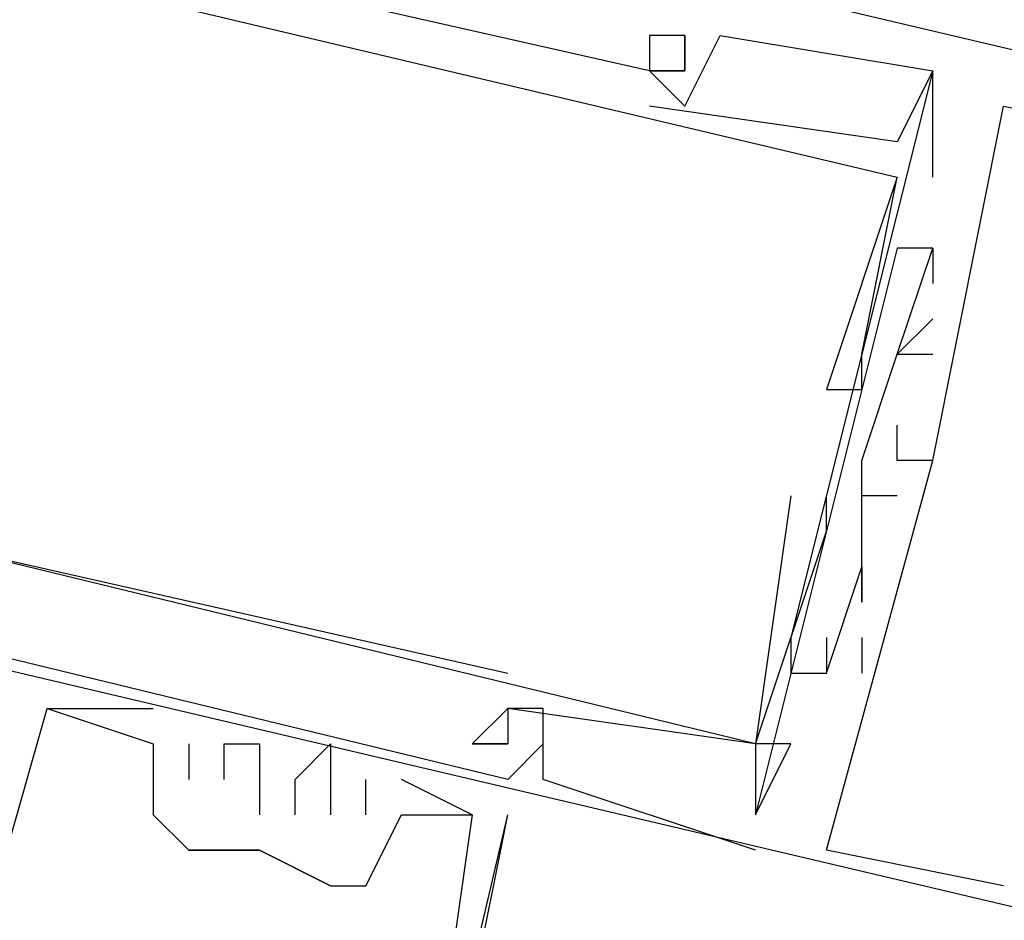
# Model space of a CAD drawing. Header units: feet. Extents: x -79 to 198, y -22 to 181.
# Tile 194 of 256: x 132.843 to 133.214, y 98.111 to 98.45. Entities that reach past the tile are written whole.
import ezdxf

# ---------------------------------------------------------------- set-up
doc = ezdxf.new("R2010")
doc.units = ezdxf.units.FT
doc.layers.add('A-LINEA', color=7, linetype='CONTINUOUS')

msp = doc.modelspace()

# ---------------------------------------------------------------- linework, layer by layer
at = {"layer": 'A-LINEA'}
for p, q in [((133.08, 98.4444), (133.08, 98.4444)), ((133.08, 98.4444), (133.08, 98.4444)), ((133.08, 98.4444), (133.08, 98.4444)), ((133.0933, 98.4444), (133.0933, 98.4444)), ((133.0933, 98.4444), (133.0933, 98.4444)), ((133.0933, 98.4444), (133.0933, 98.4444)), ((133.0933, 98.4444), (133.0933, 98.4444)), ((133.0933, 98.4444), (133.0933, 98.4444)), ((133.0933, 98.4444), (133.0933, 98.4444)), ((133.1067, 98.4444), (133.1067, 98.4444)), ((133.1067, 98.4444), (133.1067, 98.4444)), ((133.1067, 98.4444), (133.1067, 98.4444)), ((133.08, 98.4311), (133.08, 98.4311)), ((133.08, 98.4311), (133.08, 98.4311)), ((133.08, 98.4311), (133.08, 98.4311)), ((133.08, 98.4311), (133.08, 98.4311)), ((133.08, 98.4311), (133.08, 98.4311)), ((133.08, 98.4311), (133.08, 98.4311)), ((133.08, 98.4311), (133.08, 98.4311)), ((133.08, 98.4311), (133.08, 98.4311)), ((133.08, 98.4311), (133.08, 98.4311)), ((133.0933, 98.4311), (133.0933, 98.4311)), ((133.0933, 98.4311), (133.0933, 98.4311)), ((133.0933, 98.4311), (133.0933, 98.4311)), ((133.0933, 98.4311), (133.0933, 98.4311)), ((133.0933, 98.4311), (133.0933, 98.4311)), ((133.0933, 98.4311), (133.0933, 98.4311)), ((133.1867, 98.3911), (133.1867, 98.4311)), ((133.1867, 98.4311), (133.1867, 98.4311)), ((133.1867, 98.4311), (133.1867, 98.4311)), ((133.1867, 98.3911), (133.1867, 98.4311)), ((133.1867, 98.4311), (133.1867, 98.4311)), ((133.1867, 98.4311), (133.1867, 98.4311)), ((133.1867, 98.3911), (133.1867, 98.4311)), ((133.1867, 98.4311), (133.1867, 98.4311)), ((133.1867, 98.4311), (133.1867, 98.4311)), ((133.08, 98.4178), (133.08, 98.4178)), ((133.08, 98.4178), (133.08, 98.4178)), ((133.08, 98.4178), (133.08, 98.4178)), ((133.0933, 98.4178), (133.0933, 98.4178)), ((133.0933, 98.4178), (133.0933, 98.4178)), ((133.0933, 98.4178), (133.0933, 98.4178)), ((133.2133, 98.4178), (133.2133, 98.4178)), ((133.2133, 98.4178), (133.2133, 98.4178)), ((133.2133, 98.4178), (133.2133, 98.4178)), ((133.1733, 98.4044), (133.1733, 98.4044)), ((133.1733, 98.4044), (133.1733, 98.4044)), ((133.1733, 98.4044), (133.1733, 98.4044)), ((133.1733, 98.3911), (133.1733, 98.3911)), ((133.1733, 98.3911), (133.1733, 98.3911)), ((133.1733, 98.3911), (133.1733, 98.3911)), ((133.1733, 98.3911), (133.1733, 98.3911)), ((133.1733, 98.3911), (133.1733, 98.3911)), ((133.1733, 98.3911), (133.1733, 98.3911)), ((133.1867, 98.3911), (133.1867, 98.3911)), ((133.1867, 98.3911), (133.1867, 98.3911)), ((133.1867, 98.3911), (133.1867, 98.3911)), ((133.1733, 98.3644), (133.1733, 98.3644)), ((133.1733, 98.3644), (133.1733, 98.3644)), ((133.1733, 98.3644), (133.1733, 98.3644)), ((133.1867, 98.3644), (133.1867, 98.3644)), ((133.1867, 98.3644), (133.1867, 98.3644)), ((133.1867, 98.3644), (133.1867, 98.3644)), ((133.1867, 98.3644), (133.1867, 98.3644)), ((133.1867, 98.3644), (133.1867, 98.3644)), ((133.1867, 98.3644), (133.1867, 98.3644)), ((133.1867, 98.3511), (133.1867, 98.3511)), ((133.1867, 98.3511), (133.1867, 98.3511)), ((133.1867, 98.3511), (133.1867, 98.3511)), ((133.1867, 98.3378), (133.1867, 98.3378)), ((133.1867, 98.3378), (133.1867, 98.3378)), ((133.1867, 98.3378), (133.1867, 98.3378)), ((133.16, 98.3244), (133.16, 98.3244)), ((133.16, 98.3244), (133.16, 98.3244)), ((133.16, 98.3244), (133.16, 98.3244)), ((133.1733, 98.3244), (133.1733, 98.3244)), ((133.1733, 98.3244), (133.1733, 98.3244)), ((133.1733, 98.3244), (133.1733, 98.3244)), ((133.1733, 98.3244), (133.1733, 98.3244)), ((133.1733, 98.3244), (133.1733, 98.3244)), ((133.1733, 98.3244), (133.1733, 98.3244)), ((133.1867, 98.3244), (133.1867, 98.3244)), ((133.1867, 98.3244), (133.1867, 98.3244)), ((133.1867, 98.3244), (133.1867, 98.3244)), ((133.1467, 98.3111), (133.1467, 98.3111)), ((133.1467, 98.3111), (133.1467, 98.3111)), ((133.1467, 98.3111), (133.1467, 98.3111)), ((133.16, 98.3111), (133.16, 98.3111)), ((133.16, 98.3111), (133.16, 98.3111)), ((133.16, 98.3111), (133.16, 98.3111)), ((133.1733, 98.2978), (133.1733, 98.2978)), ((133.1733, 98.2978), (133.1733, 98.2978)), ((133.1733, 98.2978), (133.1733, 98.2978)), ((133.16, 98.2844), (133.16, 98.2844)), ((133.16, 98.2844), (133.16, 98.2844)), ((133.16, 98.2844), (133.16, 98.2844)), ((133.16, 98.2844), (133.16, 98.2844)), ((133.16, 98.2844), (133.16, 98.2844)), ((133.16, 98.2844), (133.16, 98.2844)), ((133.1733, 98.2844), (133.1733, 98.2844)), ((133.1733, 98.2844), (133.1733, 98.2844)), ((133.1733, 98.2844), (133.1733, 98.2844)), ((133.1733, 98.2844), (133.1733, 98.2844)), ((133.1733, 98.2844), (133.1733, 98.2844)), ((133.1733, 98.2844), (133.1733, 98.2844)), ((133.1867, 98.2844), (133.1867, 98.2844)), ((133.1867, 98.2844), (133.1867, 98.2844)), ((133.1867, 98.2844), (133.1867, 98.2844)), ((133.1867, 98.2844), (133.1867, 98.2844)), ((133.1867, 98.2844), (133.1867, 98.2844)), ((133.1867, 98.2844), (133.1867, 98.2844)), ((133.1333, 98.2711), (133.1333, 98.2711)), ((133.1333, 98.2711), (133.1333, 98.2711)), ((133.1333, 98.2711), (133.1333, 98.2711)), ((133.1333, 98.2711), (133.1333, 98.2711)), ((133.1333, 98.2711), (133.1333, 98.2711)), ((133.1333, 98.2711), (133.1333, 98.2711)), ((133.1467, 98.2711), (133.1467, 98.2711)), ((133.1467, 98.2711), (133.1467, 98.2711)), ((133.1467, 98.2711), (133.1467, 98.2711)), ((133.1467, 98.2711), (133.1467, 98.2711)), ((133.1467, 98.2711), (133.1467, 98.2711)), ((133.1467, 98.2711), (133.1467, 98.2711)), ((133.1733, 98.2711), (133.16, 98.2711)), ((133.16, 98.2711), (133.16, 98.2711)), ((133.1733, 98.2711), (133.16, 98.2711)), ((133.16, 98.2711), (133.16, 98.2711)), ((133.1733, 98.2711), (133.16, 98.2711)), ((133.16, 98.2711), (133.16, 98.2711)), ((133.1733, 98.2711), (133.1733, 98.2711)), ((133.1733, 98.2711), (133.1733, 98.2711)), ((133.1733, 98.2711), (133.1733, 98.2711)), ((133.1467, 98.2578), (133.1467, 98.2578)), ((133.1467, 98.2578), (133.1467, 98.2578)), ((133.1467, 98.2578), (133.1467, 98.2578)), ((133.1467, 98.2578), (133.1467, 98.2578)), ((133.1467, 98.2578), (133.1467, 98.2578)), ((133.1467, 98.2578), (133.1467, 98.2578)), ((133.16, 98.2444), (133.16, 98.2444)), ((133.16, 98.2444), (133.16, 98.2444)), ((133.16, 98.2444), (133.16, 98.2444)), ((133.16, 98.2444), (133.16, 98.2444)), ((133.16, 98.2444), (133.16, 98.2444)), ((133.16, 98.2444), (133.16, 98.2444)), ((133.16, 98.2311), (133.16, 98.2311)), ((133.16, 98.2311), (133.16, 98.2311)), ((133.16, 98.2311), (133.16, 98.2311)), ((133.1333, 98.2178), (133.1333, 98.2178)), ((133.1333, 98.2178), (133.1333, 98.2178)), ((133.1333, 98.2178), (133.1333, 98.2178)), ((133.1467, 98.2178), (133.1467, 98.2178)), ((133.1467, 98.2178), (133.1467, 98.2178)), ((133.1467, 98.2178), (133.1467, 98.2178)), ((133.16, 98.2178), (133.16, 98.2044)), ((133.16, 98.2178), (133.16, 98.2178)), ((133.16, 98.2178), (133.16, 98.2044)), ((133.16, 98.2178), (133.16, 98.2178)), ((133.16, 98.2178), (133.16, 98.2044)), ((133.16, 98.2178), (133.16, 98.2178)), ((133.0267, 98.2044), (133.0267, 98.2044)), ((133.0267, 98.2044), (133.0267, 98.2044)), ((133.0267, 98.2044), (133.0267, 98.2044)), ((133.0267, 98.2044), (133.0267, 98.2044)), ((133.0267, 98.2044), (133.0267, 98.2044)), ((133.0267, 98.2044), (133.0267, 98.2044)), ((133.1333, 98.2044), (133.1333, 98.2044)), ((133.1333, 98.2044), (133.1333, 98.2044)), ((133.1333, 98.2044), (133.1333, 98.2044)), ((133.1467, 98.2044), (133.1467, 98.2044)), ((133.1467, 98.2044), (133.1467, 98.2044)), ((133.1467, 98.2044), (133.1467, 98.2044)), ((133.1467, 98.2044), (133.1467, 98.2044)), ((133.1467, 98.2044), (133.1467, 98.2044)), ((133.1467, 98.2044), (133.1467, 98.2044)), ((133.16, 98.2044), (133.16, 98.2044)), ((133.16, 98.2044), (133.16, 98.2044)), ((133.16, 98.2044), (133.16, 98.2044)), ((132.8533, 98.1911), (132.8533, 98.1911)), ((132.8533, 98.1911), (132.8533, 98.1911)), ((132.8533, 98.1911), (132.8533, 98.1911)), ((132.8533, 98.1911), (132.8533, 98.1911)), ((132.8533, 98.1911), (132.8533, 98.1911)), ((132.8533, 98.1911), (132.8533, 98.1911)), ((132.8933, 98.1911), (132.8933, 98.1911)), ((132.8933, 98.1911), (132.8933, 98.1911)), ((132.8933, 98.1911), (132.8933, 98.1911)), ((133.0267, 98.1911), (133.0267, 98.1911)), ((133.0267, 98.1911), (133.0267, 98.1911)), ((133.0267, 98.1911), (133.0267, 98.1911)), ((133.0267, 98.1911), (133.0267, 98.1911)), ((133.0267, 98.1911), (133.0267, 98.1911)), ((133.0267, 98.1911), (133.0267, 98.1911)), ((133.0267, 98.1911), (133.0267, 98.1911)), ((133.0267, 98.1911), (133.0267, 98.1911)), ((133.0267, 98.1911), (133.0267, 98.1911)), ((133.0267, 98.1911), (133.0267, 98.1911)), ((133.0267, 98.1911), (133.0267, 98.1911)), ((133.0267, 98.1911), (133.0267, 98.1911)), ((133.0267, 98.1911), (133.0267, 98.1911)), ((133.0267, 98.1911), (133.0267, 98.1911)), ((133.0267, 98.1911), (133.0267, 98.1911)), ((133.04, 98.1911), (133.04, 98.1911)), ((133.04, 98.1911), (133.04, 98.1911)), ((133.04, 98.1911), (133.04, 98.1911)), ((132.8933, 98.1778), (132.8933, 98.1778)), ((132.8933, 98.1778), (132.8933, 98.1778)), ((132.8933, 98.1778), (132.8933, 98.1778)), ((132.8933, 98.1778), (132.8933, 98.1778)), ((132.8933, 98.1778), (132.8933, 98.1778)), ((132.8933, 98.1778), (132.8933, 98.1778)), ((132.9067, 98.1778), (132.9067, 98.1778)), ((132.9067, 98.1778), (132.9067, 98.1778)), ((132.9067, 98.1778), (132.9067, 98.1778)), ((132.92, 98.1778), (132.92, 98.1778)), ((132.92, 98.1778), (132.92, 98.1778)), ((132.92, 98.1778), (132.92, 98.1778)), ((132.9333, 98.1778), (132.9333, 98.1778)), ((132.9333, 98.1778), (132.9333, 98.1778)), ((132.9333, 98.1778), (132.9333, 98.1778)), ((132.96, 98.1778), (132.96, 98.1778)), ((132.96, 98.1778), (132.96, 98.1778)), ((132.96, 98.1778), (132.96, 98.1778)), ((133.0133, 98.1778), (133.0133, 98.1778)), ((133.0133, 98.1778), (133.0133, 98.1778)), ((133.0133, 98.1778), (133.0133, 98.1778)), ((133.0133, 98.1778), (133.0133, 98.1778)), ((133.0133, 98.1778), (133.0133, 98.1778)), ((133.0133, 98.1778), (133.0133, 98.1778)), ((133.0267, 98.1778), (133.0267, 98.1778)), ((133.0267, 98.1778), (133.0267, 98.1778)), ((133.0267, 98.1778), (133.0267, 98.1778)), ((133.0267, 98.1778), (133.0267, 98.1778)), ((133.0267, 98.1778), (133.0267, 98.1778)), ((133.0267, 98.1778), (133.0267, 98.1778)), ((133.0267, 98.1778), (133.0267, 98.1778)), ((133.0267, 98.1778), (133.0267, 98.1778)), ((133.0267, 98.1778), (133.0267, 98.1778)), ((133.04, 98.1778), (133.04, 98.1778)), ((133.04, 98.1778), (133.04, 98.1778)), ((133.04, 98.1778), (133.04, 98.1778)), ((133.12, 98.1778), (133.12, 98.1778)), ((133.12, 98.1778), (133.12, 98.1778)), ((133.12, 98.1778), (133.12, 98.1778)), ((133.12, 98.1778), (133.12, 98.1778)), ((133.12, 98.1778), (133.12, 98.1778)), ((133.12, 98.1778), (133.12, 98.1778)), ((133.12, 98.1778), (133.12, 98.1778)), ((133.12, 98.1778), (133.12, 98.1778)), ((133.12, 98.1778), (133.12, 98.1778)), ((133.12, 98.1778), (133.12, 98.1778)), ((133.12, 98.1778), (133.12, 98.1778)), ((133.12, 98.1778), (133.12, 98.1778)), ((133.12, 98.1778), (133.12, 98.1778)), ((133.12, 98.1778), (133.12, 98.1778)), ((133.12, 98.1778), (133.12, 98.1778)), ((133.12, 98.1778), (133.12, 98.1778)), ((133.12, 98.1778), (133.12, 98.1778)), ((133.12, 98.1778), (133.12, 98.1778)), ((133.1333, 98.1778), (133.1333, 98.1778)), ((133.1333, 98.1778), (133.1333, 98.1778)), ((133.1333, 98.1778), (133.1333, 98.1778)), ((133.1333, 98.1778), (133.1333, 98.1778)), ((133.1333, 98.1778), (133.1333, 98.1778)), ((133.1333, 98.1778), (133.1333, 98.1778)), ((132.9067, 98.1644), (132.9067, 98.1644)), ((132.9067, 98.1644), (132.9067, 98.1644)), ((132.9067, 98.1644), (132.9067, 98.1644)), ((132.92, 98.1644), (132.92, 98.1644)), ((132.92, 98.1644), (132.92, 98.1644)), ((132.92, 98.1644), (132.92, 98.1644)), ((132.9467, 98.1644), (132.9467, 98.1644)), ((132.9467, 98.1644), (132.9467, 98.1644)), ((132.9467, 98.1644), (132.9467, 98.1644)), ((132.9733, 98.1511), (132.9733, 98.1644)), ((132.9733, 98.1644), (132.9733, 98.1644)), ((132.9733, 98.1511), (132.9733, 98.1644)), ((132.9733, 98.1644), (132.9733, 98.1644)), ((132.9733, 98.1511), (132.9733, 98.1644)), ((132.9733, 98.1644), (132.9733, 98.1644)), ((132.9867, 98.1644), (132.9867, 98.1644)), ((132.9867, 98.1644), (132.9867, 98.1644)), ((132.9867, 98.1644), (132.9867, 98.1644)), ((133.0267, 98.1644), (133.0267, 98.1644)), ((133.0267, 98.1644), (133.0267, 98.1644)), ((133.0267, 98.1644), (133.0267, 98.1644)), ((133.04, 98.1644), (133.04, 98.1644)), ((133.04, 98.1644), (133.04, 98.1644)), ((133.04, 98.1644), (133.04, 98.1644)), ((132.8933, 98.1511), (132.8933, 98.1511)), ((132.8933, 98.1511), (132.8933, 98.1511)), ((132.8933, 98.1511), (132.8933, 98.1511)), ((132.9333, 98.1511), (132.9333, 98.1511)), ((132.9333, 98.1511), (132.9333, 98.1511)), ((132.9333, 98.1511), (132.9333, 98.1511)), ((132.9333, 97.7511), (133.0267, 98.1511)), ((132.9467, 98.1511), (132.9467, 98.1511)), ((132.9467, 98.1511), (132.9467, 98.1511)), ((132.9467, 98.1511), (132.9467, 98.1511)), ((132.96, 98.1511), (132.96, 98.1511)), ((132.96, 98.1511), (132.96, 98.1511)), ((132.96, 98.1511), (132.96, 98.1511)), ((132.9733, 98.1511), (132.9733, 98.1511)), ((132.9733, 98.1511), (132.9733, 98.1511)), ((132.9733, 98.1511), (132.9733, 98.1511)), ((132.9867, 98.1511), (132.9867, 98.1511)), ((132.9867, 98.1511), (132.9867, 98.1511)), ((132.9867, 98.1511), (132.9867, 98.1511)), ((132.9867, 98.1511), (132.9867, 98.1511)), ((132.9867, 98.1511), (132.9867, 98.1511)), ((132.9867, 98.1511), (132.9867, 98.1511)), ((133.0133, 98.1511), (133.0133, 98.1511)), ((133.0133, 98.1511), (133.0133, 98.1511)), ((133.0133, 98.1511), (133.0133, 98.1511)), ((133.0133, 98.1511), (133.0133, 98.1511)), ((133.0133, 98.1511), (133.0133, 98.1511)), ((133.0133, 98.1511), (133.0133, 98.1511)), ((133.0267, 98.1511), (133.0267, 98.1511)), ((133.0267, 98.1511), (133.0267, 98.1511)), ((133.0267, 98.1511), (133.0267, 98.1511)), ((133.12, 98.1511), (133.12, 98.1511)), ((133.12, 98.1511), (133.12, 98.1511)), ((133.12, 98.1511), (133.12, 98.1511)), ((133.12, 98.1511), (133.12, 98.1511)), ((133.12, 98.1511), (133.12, 98.1511)), ((133.12, 98.1511), (133.12, 98.1511)), ((133.12, 98.1511), (133.12, 98.1511)), ((133.12, 98.1511), (133.12, 98.1511)), ((133.12, 98.1511), (133.12, 98.1511)), ((132.9067, 98.1378), (132.9067, 98.1378)), ((132.9067, 98.1378), (132.9067, 98.1378)), ((132.9067, 98.1378), (132.9067, 98.1378)), ((132.9067, 98.1378), (132.9067, 98.1378)), ((132.9333, 98.1378), (132.9333, 98.1378)), ((132.9333, 98.1378), (132.9333, 98.1378)), ((132.9333, 98.1378), (132.9333, 98.1378)), ((132.9333, 98.1378), (132.9333, 98.1378)), ((132.9333, 98.1378), (132.9333, 98.1378)), ((133.12, 98.1378), (133.12, 98.1378)), ((133.12, 98.1378), (133.12, 98.1378)), ((133.12, 98.1378), (133.12, 98.1378)), ((133.1467, 98.1378), (133.1467, 98.1378)), ((133.1467, 98.1378), (133.1467, 98.1378)), ((133.1467, 98.1378), (133.1467, 98.1378)), ((132.96, 98.1244), (132.96, 98.1244)), ((132.96, 98.1244), (132.96, 98.1244)), ((132.96, 98.1244), (132.96, 98.1244)), ((132.9733, 98.1244), (132.9733, 98.1244)), ((132.9733, 98.1244), (132.9733, 98.1244)), ((132.9733, 98.1244), (132.9733, 98.1244)), ((133.2133, 98.1244), (133.2133, 98.1244)), ((133.2133, 98.1244), (133.2133, 98.1244)), ((133.2133, 98.1244), (133.2133, 98.1244))]:
    msp.add_line(p, q, dxfattribs=at)
for points in [[(133.2933, 98.4044), (133.3067, 98.4044), (133.3067, 98.4178), (132.6267, 98.5778), (132.5867, 98.4178)], [(133.2933, 98.4044), (133.3067, 98.4044), (133.3067, 98.4178), (132.6267, 98.5778), (132.5867, 98.4178)], [(133.2933, 98.4044), (133.3067, 98.4044), (133.3067, 98.4178), (132.6267, 98.5778), (132.5867, 98.4178)], [(133.08, 98.4311), (133.0933, 98.4311), (133.0933, 98.4444), (133.08, 98.4444), (133.08, 98.4311), (132.6667, 98.5244)], [(133.08, 98.4311), (133.0933, 98.4311), (133.0933, 98.4444), (133.08, 98.4444), (133.08, 98.4311), (132.6667, 98.5244)], [(133.08, 98.4311), (133.0933, 98.4311), (133.0933, 98.4444), (133.08, 98.4444), (133.08, 98.4311), (132.6667, 98.5244)], [(132.6533, 98.4311), (132.6667, 98.5111), (133.1733, 98.3911), (133.1467, 98.3111), (133.1467, 98.3111), (133.16, 98.3111), (133.16, 98.3244), (133.1733, 98.3911)], [(132.6533, 98.4311), (132.6667, 98.5111), (133.1733, 98.3911), (133.1467, 98.3111), (133.1467, 98.3111), (133.16, 98.3111), (133.16, 98.3244), (133.1733, 98.3911)], [(132.6533, 98.4311), (132.6667, 98.5111), (133.1733, 98.3911), (133.1467, 98.3111), (133.1467, 98.3111), (133.16, 98.3111), (133.16, 98.3244), (133.1733, 98.3911)], [(133.0933, 98.4444), (133.08, 98.4444), (133.08, 98.4444), (133.08, 98.4311)], [(133.0933, 98.4444), (133.0933, 98.4311), (133.08, 98.4311), (133.0933, 98.4178), (133.1067, 98.4444), (133.1867, 98.4311), (133.1333, 98.2178), (133.1333, 98.2044), (133.1467, 98.2044)], [(133.0933, 98.4444), (133.08, 98.4444), (133.08, 98.4444), (133.08, 98.4311)], [(133.0933, 98.4444), (133.0933, 98.4311), (133.08, 98.4311), (133.0933, 98.4178), (133.1067, 98.4444), (133.1867, 98.4311), (133.1333, 98.2178), (133.1333, 98.2044), (133.1467, 98.2044)], [(133.0933, 98.4444), (133.08, 98.4444), (133.08, 98.4444), (133.08, 98.4311)], [(133.0933, 98.4444), (133.0933, 98.4311), (133.08, 98.4311), (133.0933, 98.4178), (133.1067, 98.4444), (133.1867, 98.4311), (133.1333, 98.2178), (133.1333, 98.2044), (133.1467, 98.2044)], [(133.1867, 98.4311), (133.1733, 98.4044), (133.08, 98.4178)], [(133.1867, 98.4311), (133.1733, 98.4044), (133.08, 98.4178)], [(133.1867, 98.4311), (133.1733, 98.4044), (133.08, 98.4178)], [(132.5867, 98.4178), (132.56, 98.2711), (133.24, 98.1111), (133.2267, 98.1111)], [(132.5867, 98.4178), (132.56, 98.2711), (133.24, 98.1111), (133.2267, 98.1111)], [(132.5867, 98.4178), (132.56, 98.2711), (133.24, 98.1111), (133.2267, 98.1111)], [(133.1867, 98.2844), (133.2133, 98.4178), (133.28, 98.4044)], [(133.1867, 98.2844), (133.2133, 98.4178), (133.28, 98.4044)], [(133.1867, 98.2844), (133.2133, 98.4178), (133.28, 98.4044)], [(133.1333, 98.2711), (133.12, 98.1778), (132.6267, 98.2978), (132.64, 98.3911), (132.6267, 98.3778), (132.6133, 98.2844), (132.5867, 98.2844), (132.5867, 98.2711), (132.5867, 98.2844), (132.6133, 98.2711), (132.6133, 98.2978), (133.0267, 98.2044)], [(133.1333, 98.2711), (133.12, 98.1778), (132.6267, 98.2978), (132.64, 98.3911), (132.6267, 98.3778), (132.6133, 98.2844), (132.5867, 98.2844), (132.5867, 98.2711), (132.5867, 98.2844), (132.6133, 98.2711), (132.6133, 98.2978), (133.0267, 98.2044)], [(133.1333, 98.2711), (133.12, 98.1778), (132.6267, 98.2978), (132.64, 98.3911), (132.6267, 98.3778), (132.6133, 98.2844), (132.5867, 98.2844), (132.5867, 98.2711), (132.5867, 98.2844), (132.6133, 98.2711), (132.6133, 98.2978), (133.0267, 98.2044)], [(133.1333, 98.2711), (133.12, 98.1778), (132.6267, 98.2978), (132.64, 98.3911), (132.6267, 98.3778), (132.6133, 98.2844), (132.5867, 98.2844), (132.5867, 98.2711), (132.5867, 98.2844), (132.6133, 98.2711), (132.6133, 98.2978), (133.0267, 98.2044)], [(133.1333, 98.2711), (133.12, 98.1778), (132.6267, 98.2978), (132.64, 98.3911), (132.6267, 98.3778), (132.6133, 98.2844), (132.5867, 98.2844), (132.5867, 98.2711), (132.5867, 98.2844), (132.6133, 98.2711), (132.6133, 98.2978), (133.0267, 98.2044)], [(133.1333, 98.2711), (133.12, 98.1778), (132.6267, 98.2978), (132.64, 98.3911), (132.6267, 98.3778), (132.6133, 98.2844), (132.5867, 98.2844), (132.5867, 98.2711), (132.5867, 98.2844), (132.6133, 98.2711), (132.6133, 98.2978), (133.0267, 98.2044)], [(133.1867, 98.3644), (133.1733, 98.3644), (133.12, 98.1511)], [(133.1867, 98.3644), (133.1733, 98.3644), (133.12, 98.1511)], [(133.1867, 98.3644), (133.1733, 98.3644), (133.12, 98.1511)], [(133.1867, 98.3378), (133.1733, 98.3244), (133.1867, 98.3644), (133.1867, 98.3511)], [(133.1867, 98.3378), (133.1733, 98.3244), (133.1867, 98.3644), (133.1867, 98.3511)], [(133.1867, 98.3378), (133.1733, 98.3244), (133.1867, 98.3644), (133.1867, 98.3511)], [(133.16, 98.2844), (133.1733, 98.3244), (133.1867, 98.3244)], [(133.16, 98.2844), (133.1733, 98.3244), (133.1867, 98.3244)], [(133.16, 98.2844), (133.1733, 98.3244), (133.1867, 98.3244)], [(133.1733, 98.2844), (133.1733, 98.2844), (133.1733, 98.2978)], [(133.1733, 98.2844), (133.1733, 98.2844), (133.1733, 98.2978)], [(133.1733, 98.2844), (133.1733, 98.2844), (133.1733, 98.2978)], [(133.1467, 98.2178), (133.1467, 98.2044), (133.16, 98.2444), (133.16, 98.2311), (133.16, 98.2444), (133.16, 98.2844)], [(133.1467, 98.2178), (133.1467, 98.2044), (133.16, 98.2444), (133.16, 98.2311), (133.16, 98.2444), (133.16, 98.2844)], [(133.1467, 98.2178), (133.1467, 98.2044), (133.16, 98.2444), (133.16, 98.2311), (133.16, 98.2444), (133.16, 98.2844)], [(133.2133, 98.1244), (133.1467, 98.1378), (133.1867, 98.2844), (133.1733, 98.2844), (133.1733, 98.2844)], [(133.2133, 98.1244), (133.1467, 98.1378), (133.1867, 98.2844), (133.1733, 98.2844), (133.1733, 98.2844)], [(133.2133, 98.1244), (133.1467, 98.1378), (133.1867, 98.2844), (133.1733, 98.2844), (133.1733, 98.2844)], [(133.04, 98.1778), (133.0267, 98.1644), (132.5867, 98.2711)], [(133.04, 98.1778), (133.0267, 98.1644), (132.5867, 98.2711)], [(133.04, 98.1778), (133.0267, 98.1644), (132.5867, 98.2711)], [(133.12, 98.1778), (133.12, 98.1511), (133.1333, 98.1778), (133.12, 98.1778), (133.1467, 98.2578), (133.1467, 98.2711), (133.1467, 98.2711)], [(133.12, 98.1778), (133.12, 98.1511), (133.1333, 98.1778), (133.12, 98.1778), (133.1467, 98.2578), (133.1467, 98.2711), (133.1467, 98.2711)], [(133.12, 98.1778), (133.12, 98.1511), (133.1333, 98.1778), (133.12, 98.1778), (133.1467, 98.2578), (133.1467, 98.2711), (133.1467, 98.2711)], [(133.12, 98.1778), (133.12, 98.1511), (133.1333, 98.1778), (133.12, 98.1778), (133.1467, 98.2578), (133.1467, 98.2711), (133.1467, 98.2711)], [(133.12, 98.1778), (133.12, 98.1511), (133.1333, 98.1778), (133.12, 98.1778), (133.1467, 98.2578), (133.1467, 98.2711), (133.1467, 98.2711)], [(133.12, 98.1778), (133.12, 98.1511), (133.1333, 98.1778), (133.12, 98.1778), (133.1467, 98.2578), (133.1467, 98.2711), (133.1467, 98.2711)], [(132.8267, 98.0978), (132.8533, 98.1911), (132.8933, 98.1778), (132.8933, 98.1511), (132.9067, 98.1378), (132.9333, 98.1378), (132.96, 98.1244), (132.9733, 98.1244), (132.9867, 98.1511), (133.0133, 98.1511), (133, 98.0578)], [(132.8267, 98.0978), (132.8533, 98.1911), (132.8933, 98.1778), (132.8933, 98.1511), (132.9067, 98.1378), (132.9333, 98.1378), (132.96, 98.1244), (132.9733, 98.1244), (132.9867, 98.1511), (133.0133, 98.1511), (133, 98.0578)], [(132.8267, 98.0978), (132.8533, 98.1911), (132.8933, 98.1778), (132.8933, 98.1511), (132.9067, 98.1378), (132.9333, 98.1378), (132.96, 98.1244), (132.9733, 98.1244), (132.9867, 98.1511), (133.0133, 98.1511), (133, 98.0578)], [(132.8533, 98.1911), (132.8533, 98.1911), (132.8933, 98.1911)], [(132.8533, 98.1911), (132.8533, 98.1911), (132.8933, 98.1911)], [(132.8533, 98.1911), (132.8533, 98.1911), (132.8933, 98.1911)], [(133.12, 98.1778), (133.0267, 98.1911), (133.0133, 98.1778), (133.0267, 98.1778)], [(133.0267, 98.1778), (133.0133, 98.1778), (133.0133, 98.1778), (133.0267, 98.1911)], [(133.12, 98.1778), (133.0267, 98.1911), (133.0133, 98.1778), (133.0267, 98.1778)], [(133.0267, 98.1778), (133.0133, 98.1778), (133.0133, 98.1778), (133.0267, 98.1911)], [(133.12, 98.1778), (133.0267, 98.1911), (133.0133, 98.1778), (133.0267, 98.1778)], [(133.0267, 98.1778), (133.0133, 98.1778), (133.0133, 98.1778), (133.0267, 98.1911)], [(133.12, 98.1778), (133.0267, 98.1911), (133.0133, 98.1778), (133.0267, 98.1778)], [(133.0267, 98.1778), (133.0133, 98.1778), (133.0133, 98.1778), (133.0267, 98.1911)], [(133.12, 98.1778), (133.0267, 98.1911), (133.0133, 98.1778), (133.0267, 98.1778)], [(133.0267, 98.1778), (133.0133, 98.1778), (133.0133, 98.1778), (133.0267, 98.1911)], [(133.12, 98.1778), (133.0267, 98.1911), (133.0133, 98.1778), (133.0267, 98.1778)], [(133.0267, 98.1778), (133.0133, 98.1778), (133.0133, 98.1778), (133.0267, 98.1911)], [(133.12, 98.1378), (133.04, 98.1644), (133.04, 98.1911), (133.0267, 98.1911), (133.0267, 98.1778)], [(133.12, 98.1378), (133.04, 98.1644), (133.04, 98.1911), (133.0267, 98.1911), (133.0267, 98.1778)], [(133.12, 98.1378), (133.04, 98.1644), (133.04, 98.1911), (133.0267, 98.1911), (133.0267, 98.1778)], [(132.9067, 98.1778), (132.9067, 98.1644), (132.9067, 98.1644)], [(132.9067, 98.1778), (132.9067, 98.1644), (132.9067, 98.1644)], [(132.9067, 98.1778), (132.9067, 98.1644), (132.9067, 98.1644)], [(132.92, 98.1644), (132.92, 98.1778), (132.9333, 98.1778), (132.9333, 98.1511), (132.9333, 98.1511)], [(132.92, 98.1644), (132.92, 98.1778), (132.9333, 98.1778), (132.9333, 98.1511), (132.9333, 98.1511)], [(132.92, 98.1644), (132.92, 98.1778), (132.9333, 98.1778), (132.9333, 98.1511), (132.9333, 98.1511)], [(132.9467, 98.1511), (132.9467, 98.1644), (132.96, 98.1778), (132.96, 98.1511), (132.96, 98.1511)], [(132.9467, 98.1511), (132.9467, 98.1644), (132.96, 98.1778), (132.96, 98.1511), (132.96, 98.1511)], [(132.9467, 98.1511), (132.9467, 98.1644), (132.96, 98.1778), (132.96, 98.1511), (132.96, 98.1511)], [(133.0133, 98.1511), (133.0133, 98.1511), (132.9867, 98.1644)], [(133.0133, 98.1511), (133.0133, 98.1511), (132.9867, 98.1644)], [(133.0133, 98.1511), (133.0133, 98.1511), (132.9867, 98.1644)], [(133, 98.0178), (133.0267, 98.1511)], [(133, 98.0178), (133.0267, 98.1511)], [(133, 98.0178), (133.0267, 98.1511)], [(132.96, 98.1244), (132.9333, 98.1378), (132.9333, 98.1378), (132.9067, 98.1378)]]:
    msp.add_lwpolyline(points, dxfattribs=at)

doc.saveas('drawing.dxf')
